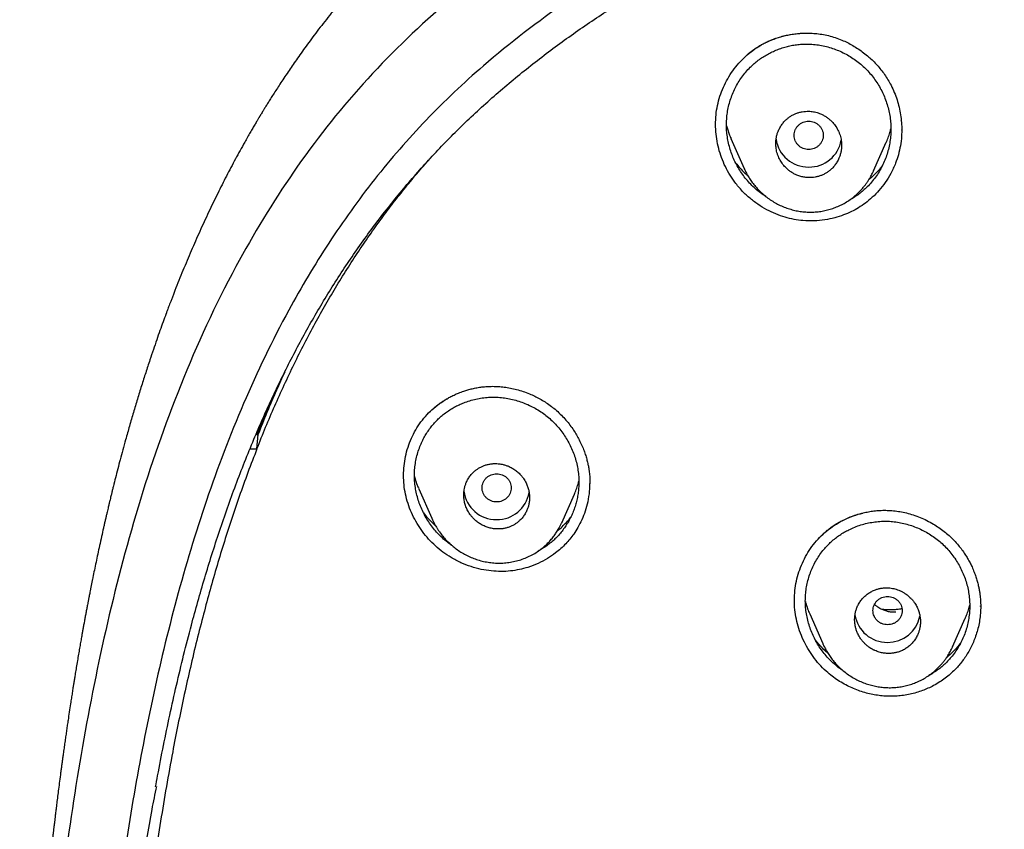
# Model space of a CAD drawing. Header units: millimetres. Extents: x 8 to 601, y 12 to 948.
# Tile 91 of 125: x 265 to 292, y 911 to 934. Entities that reach past the tile are written whole.
import ezdxf

# ---------------------------------------------------------------- set-up
doc = ezdxf.new("R2010")
doc.units = ezdxf.units.MM

msp = doc.modelspace()

# ---------------------------------------------------------------- linework, layer by layer
at = {"color": 7, "linetype": 'Continuous', "lineweight": 30}
for p, q in [((288.935, 930.784), (288.936, 930.791)), ((288.949, 930.541), (288.949, 930.548)), ((284.275, 930.304), (284.637, 929.485)), ((288.179, 929.42), (288.525, 930.205)), ((284.643, 929.475), (284.638, 929.486)), ((288.183, 929.435), (288.177, 929.42)), ((271.305, 922.207), (271.272, 922.199)), ((271.304, 921.819), (271.332, 922.208)), ((271.322, 922.182), (271.329, 922.199)), ((271.114, 921.819), (271.304, 921.819)), ((275.73, 920.726), (276.085, 919.92)), ((279.646, 919.794), (279.99, 920.574)), ((276.086, 919.919), (276.097, 919.893)), ((276.104, 919.881), (276.098, 919.894)), ((279.65, 919.805), (279.645, 919.794)), ((291.107, 917.502), (291.107, 917.521)), ((286.43, 917.297), (286.787, 916.489)), ((290.34, 916.397), (290.685, 917.179)), ((286.788, 916.486), (286.793, 916.474)), ((286.799, 916.464), (286.794, 916.474)), ((290.344, 916.41), (290.339, 916.398))]:
    msp.add_line(p, q, dxfattribs=at)
for centre, radius, start, end in [((286.389, 930.415), 0.889, 187.9772, 270.8221), ((286.415, 930.416), 0.89, 269.1705, 350.1098), ((277.849, 920.768), 0.889, 187.0547, 270.8328), ((277.875, 920.769), 0.89, 269.1687, 350.2612), ((288.547, 917.41), 0.89, 188.6658, 270.8141), ((288.571, 917.411), 0.892, 269.2443, 348.7951)]:
    msp.add_arc(centre, radius, start, end, dxfattribs=at)
for points, knots in [([(367.724, 842.606), (368.186, 843.834), (369.104, 846.279), (370.088, 850.049), (370.862, 853.83), (371.446, 857.622), (371.933, 861.808), (372.287, 866.387), (372.497, 871.352), (372.592, 876.9), (372.582, 883.029), (372.57, 889.759), (372.467, 896.508), (372.148, 903.286), (371.604, 908.942), (370.934, 913.465), (370.268, 916.863), (369.389, 920.247), (368.233, 923.591), (366.816, 926.668), (365.139, 929.432), (363.245, 931.847), (361.035, 933.992), (358.596, 935.846), (356.014, 937.444), (352.893, 939.047), (349.207, 940.568), (344.957, 941.937), (340.641, 943.02), (336.275, 943.847), (331.874, 944.416), (327.463, 944.74), (323.071, 944.867), (318.7, 944.878), (314.329, 944.865), (309.936, 944.738), (305.525, 944.416), (301.124, 943.848), (296.759, 943.02), (292.442, 941.939), (288.193, 940.568), (284.506, 939.048), (281.385, 937.445), (278.803, 935.848), (276.364, 933.992), (274.154, 931.848), (272.261, 929.432), (270.584, 926.668), (269.166, 923.592), (268.011, 920.247), (267.131, 916.863), (266.466, 913.465), (265.796, 908.942), (265.251, 903.286), (264.933, 896.508), (264.829, 889.759), (264.817, 883.029), (264.807, 876.449), (264.93, 869.996), (265.277, 863.671), (265.856, 858.212), (266.575, 853.627), (267.344, 849.914), (268.318, 846.213), (269.222, 843.812), (269.676, 842.606)], [0, 0, 0, 0, 0.01422, 0.028301, 0.042283, 0.056188, 0.070046, 0.088148, 0.106186, 0.124159, 0.148558, 0.172923, 0.197399, 0.221993, 0.24671, 0.259145, 0.27167, 0.284302, 0.297067, 0.309991, 0.320883, 0.3319, 0.342924, 0.353811, 0.364567, 0.375221, 0.391058, 0.40678, 0.422432, 0.438055, 0.453668, 0.469227, 0.484683, 0.500001, 0.515318, 0.530774, 0.546334, 0.561944, 0.577571, 0.59322, 0.608942, 0.624779, 0.635434, 0.646191, 0.657076, 0.668103, 0.679114, 0.690014, 0.702933, 0.7157, 0.728331, 0.740856, 0.753291, 0.778008, 0.802602, 0.827078, 0.851444, 0.875842, 0.898728, 0.921719, 0.944802, 0.958463, 0.9722, 0.986034, 1, 1, 1, 1]), ([(366.332, 842.728), (366.708, 843.715), (367.459, 845.689), (368.322, 848.729), (369.035, 851.799), (369.607, 854.894), (370.066, 858.003), (370.5, 861.715), (370.849, 866.034), (371.072, 870.955), (371.172, 876.1), (371.177, 881.465), (371.162, 887.054), (371.105, 892.646), (370.932, 898.243), (370.577, 903.84), (370.074, 908.492), (369.509, 912.198), (368.981, 914.964), (368.324, 917.709), (367.508, 920.417), (366.501, 923.069), (365.372, 925.421), (364.155, 927.464), (362.906, 929.211), (361.492, 930.837), (359.748, 932.485), (357.646, 934.094), (355.195, 935.625), (352.457, 937.048), (349.444, 938.344), (346.168, 939.5), (342.829, 940.466), (339.443, 941.262), (335.737, 941.953), (331.711, 942.482), (327.376, 942.809), (323.037, 942.941), (318.701, 942.955), (314.363, 942.94), (310.023, 942.807), (305.687, 942.482), (301.661, 941.953), (297.957, 941.263), (294.571, 940.467), (291.233, 939.499), (287.956, 938.343), (284.942, 937.048), (282.205, 935.625), (279.754, 934.094), (277.654, 932.484), (275.908, 930.838), (274.496, 929.211), (273.245, 927.464), (272.029, 925.42), (270.899, 923.069), (269.892, 920.417), (269.077, 917.709), (268.42, 914.965), (267.892, 912.198), (267.327, 908.493), (266.823, 903.84), (266.469, 898.244), (266.296, 892.647), (266.238, 887.054), (266.223, 881.465), (266.228, 876.175), (266.323, 871.179), (266.527, 866.482), (266.885, 861.789), (267.366, 857.69), (267.915, 854.186), (268.478, 851.272), (269.172, 848.382), (270.001, 845.519), (270.712, 843.659), (271.068, 842.728)], [0, 0, 0, 0, 0.011709, 0.0234, 0.035079, 0.046745, 0.058401, 0.070053, 0.08835, 0.106637, 0.124908, 0.145647, 0.166375, 0.187119, 0.207887, 0.228673, 0.249479, 0.259892, 0.270315, 0.28075, 0.291198, 0.301658, 0.31213, 0.319994, 0.327864, 0.335737, 0.343609, 0.354092, 0.364563, 0.37502, 0.38755, 0.400066, 0.41258, 0.425091, 0.437599, 0.45323, 0.468841, 0.484431, 0.499999, 0.515569, 0.531166, 0.546782, 0.562408, 0.574915, 0.587424, 0.599934, 0.612454, 0.624987, 0.635443, 0.645912, 0.656393, 0.664263, 0.672136, 0.680006, 0.687871, 0.698343, 0.708803, 0.71925, 0.729685, 0.740108, 0.750521, 0.771326, 0.792113, 0.81288, 0.833624, 0.854353, 0.875091, 0.892532, 0.909986, 0.927451, 0.944927, 0.955919, 0.966921, 0.977933, 0.988958, 1, 1, 1, 1]), ([(268.531, 912.564), (268.549, 912.666), (268.616, 913.045), (268.744, 913.699), (268.915, 914.526), (269.099, 915.35), (269.295, 916.171), (269.491, 916.933), (269.684, 917.637), (269.871, 918.282), (270.068, 918.924), (270.275, 919.563), (270.493, 920.198), (270.722, 920.829), (270.963, 921.456), (271.208, 922.057), (271.456, 922.633), (271.706, 923.183), (271.966, 923.729), (272.238, 924.27), (272.522, 924.807), (272.817, 925.339), (273.125, 925.862), (273.444, 926.378), (273.775, 926.885), (274.119, 927.384), (274.474, 927.874), (274.84, 928.352), (275.216, 928.819), (275.601, 929.273), (275.999, 929.718), (276.41, 930.156), (276.837, 930.586), (277.279, 931.009), (277.733, 931.42), (278.199, 931.82), (278.674, 932.209), (279.158, 932.587), (279.649, 932.953), (280.148, 933.308), (280.654, 933.653), (281.168, 933.988), (281.688, 934.313), (282.211, 934.627), (282.736, 934.93), (283.264, 935.223), (283.797, 935.507), (284.368, 935.801), (284.978, 936.102), (285.629, 936.411), (286.285, 936.708), (286.946, 936.996), (287.612, 937.273), (288.343, 937.565), (289.141, 937.869), (290.006, 938.182), (290.876, 938.48), (291.751, 938.764), (292.63, 939.035), (293.495, 939.287), (294.347, 939.524), (295.185, 939.745), (296.026, 939.955), (296.87, 940.155), (297.77, 940.357), (298.726, 940.557), (299.738, 940.754), (300.753, 940.937), (301.771, 941.106), (302.791, 941.26), (303.794, 941.398), (304.779, 941.52), (305.746, 941.627), (306.715, 941.722), (307.685, 941.805), (308.563, 941.871), (309.349, 941.921), (310.044, 941.96), (310.739, 941.994), (311.434, 942.023), (312.129, 942.048), (312.821, 942.069), (313.477, 942.086), (314.091, 942.099), (314.525, 942.106), (314.816, 942.11), (314.971, 942.113), (315.135, 942.115), (315.313, 942.117), (315.503, 942.119), (315.706, 942.121), (315.923, 942.124), (316.152, 942.126), (316.394, 942.127), (316.65, 942.129), (316.918, 942.131), (317.194, 942.132), (317.477, 942.133), (317.766, 942.134), (318.067, 942.134), (318.38, 942.135), (318.592, 942.135), (318.7, 942.135)], [0, 0, 0, 0, 0.004907, 0.01823, 0.031552, 0.044874, 0.058195, 0.071517, 0.082113, 0.092703, 0.103288, 0.113871, 0.124451, 0.135026, 0.145601, 0.156177, 0.165673, 0.175171, 0.184677, 0.194195, 0.203733, 0.213286, 0.222822, 0.232321, 0.241809, 0.251289, 0.260763, 0.270232, 0.279533, 0.288835, 0.298136, 0.30744, 0.316942, 0.326457, 0.33599, 0.345539, 0.355072, 0.364592, 0.374103, 0.383588, 0.39307, 0.402552, 0.412036, 0.421522, 0.430839, 0.440157, 0.449476, 0.458795, 0.469886, 0.480975, 0.492073, 0.503176, 0.514282, 0.52539, 0.539532, 0.553673, 0.567815, 0.581953, 0.596079, 0.610186, 0.623485, 0.636788, 0.650095, 0.663403, 0.676712, 0.692523, 0.708332, 0.724143, 0.739953, 0.755763, 0.771572, 0.78648, 0.801386, 0.816294, 0.831202, 0.846111, 0.856761, 0.867412, 0.878064, 0.888716, 0.899368, 0.91002, 0.920554, 0.929475, 0.938245, 0.940517, 0.942839, 0.945354, 0.948068, 0.950982, 0.954095, 0.957408, 0.96092, 0.964633, 0.968545, 0.972658, 0.97697, 0.98122, 0.985648, 0.990254, 0.995038, 1, 1, 1, 1]), ([(275.096, 935.705), (275.005, 935.614), (274.827, 935.433), (274.569, 935.163), (274.324, 934.898), (274.092, 934.638), (273.873, 934.387), (273.667, 934.144), (273.474, 933.91), (273.291, 933.682), (273.117, 933.461), (272.953, 933.246), (272.797, 933.039), (272.651, 932.84), (272.514, 932.65), (272.386, 932.468), (272.267, 932.297), (272.152, 932.128), (272.042, 931.963), (271.936, 931.803), (271.841, 931.656), (271.755, 931.522), (271.678, 931.401), (271.611, 931.294), (271.553, 931.2), (271.503, 931.119), (271.462, 931.053), (271.43, 931), (271.407, 930.96), (271.392, 930.936), (271.384, 930.923), (271.379, 930.915), (271.372, 930.903), (271.361, 930.885), (271.345, 930.859), (271.327, 930.827), (271.294, 930.773), (271.248, 930.694), (271.186, 930.588), (271.118, 930.471), (271.044, 930.342), (270.951, 930.178), (270.84, 929.979), (270.714, 929.748), (270.59, 929.514), (270.467, 929.279), (270.347, 929.043), (270.182, 928.714), (269.977, 928.289), (269.736, 927.766), (269.503, 927.235), (269.276, 926.696), (269.116, 926.296), (269.018, 926.044), (268.98, 925.944), (268.945, 925.854), (268.915, 925.774), (268.888, 925.704), (268.866, 925.645), (268.848, 925.595), (268.834, 925.558), (268.824, 925.531), (268.817, 925.513), (268.81, 925.494), (268.801, 925.47), (268.789, 925.438), (268.774, 925.396), (268.755, 925.345), (268.713, 925.229), (268.647, 925.046), (268.558, 924.794), (268.466, 924.528), (268.365, 924.228), (268.257, 923.897), (268.143, 923.539), (268.031, 923.176), (267.921, 922.809), (267.814, 922.439), (267.717, 922.097), (267.633, 921.79), (267.562, 921.524), (267.495, 921.27), (267.434, 921.028), (267.386, 920.84), (267.351, 920.701), (267.329, 920.61), (267.309, 920.529), (267.292, 920.458), (267.278, 920.401), (267.267, 920.355), (267.258, 920.316), (267.247, 920.271), (267.234, 920.217), (267.219, 920.152), (267.201, 920.075), (267.18, 919.987), (267.158, 919.892), (267.135, 919.794), (267.113, 919.694), (267.079, 919.547), (267.036, 919.351), (266.984, 919.114), (266.934, 918.883), (266.888, 918.663), (266.844, 918.45), (266.809, 918.281), (266.783, 918.152), (266.765, 918.061), (266.748, 917.975), (266.733, 917.898), (266.72, 917.834), (266.711, 917.79), (266.706, 917.759), (266.701, 917.736), (266.696, 917.709), (266.689, 917.673), (266.681, 917.63), (266.671, 917.578), (266.656, 917.504), (266.638, 917.407), (266.617, 917.293), (266.596, 917.18), (266.575, 917.069), (266.556, 916.963), (266.537, 916.86), (266.519, 916.76), (266.499, 916.646), (266.475, 916.512), (266.448, 916.356), (266.42, 916.191), (266.39, 916.016), (266.365, 915.868), (266.346, 915.751), (266.333, 915.672), (266.321, 915.601), (266.311, 915.54), (266.303, 915.491), (266.297, 915.453), (266.293, 915.426), (266.289, 915.404), (266.286, 915.384), (266.282, 915.359), (266.276, 915.322), (266.268, 915.273), (266.259, 915.212), (266.248, 915.142), (266.236, 915.067), (266.224, 914.991), (266.213, 914.917), (266.193, 914.791), (266.167, 914.616), (266.138, 914.422), (266.113, 914.256), (266.093, 914.116), (266.072, 913.97), (266.05, 913.819), (266.029, 913.664), (266.011, 913.536), (265.997, 913.44), (265.989, 913.38), (265.982, 913.327), (265.976, 913.281), (265.971, 913.243), (265.966, 913.211), (265.962, 913.183), (265.958, 913.152), (265.953, 913.114), (265.947, 913.065), (265.939, 913.009), (265.924, 912.894), (265.902, 912.726), (265.874, 912.512), (265.849, 912.312), (265.826, 912.127), (265.807, 911.972), (265.791, 911.844), (265.779, 911.743), (265.768, 911.654), (265.759, 911.577), (265.751, 911.512), (265.745, 911.46), (265.741, 911.423), (265.738, 911.4), (265.736, 911.383), (265.733, 911.36), (265.729, 911.326), (265.724, 911.28), (265.716, 911.209), (265.705, 911.119), (265.694, 911.015), (265.682, 910.917), (265.672, 910.824), (265.662, 910.736), (265.653, 910.649), (265.643, 910.562), (265.633, 910.474), (265.624, 910.388), (265.617, 910.32), (265.612, 910.271), (265.608, 910.24), (265.605, 910.21), (265.601, 910.175), (265.597, 910.129), (265.59, 910.071), (265.583, 910.002), (265.575, 909.921), (265.565, 909.828), (265.554, 909.723), (265.547, 909.648), (265.543, 909.609)], [0, 0, 0, 0, 0.013511, 0.026577, 0.039197, 0.051375, 0.063108, 0.074194, 0.084849, 0.095076, 0.104875, 0.114433, 0.123546, 0.132215, 0.140442, 0.148228, 0.155573, 0.162477, 0.169787, 0.176527, 0.182696, 0.188296, 0.193327, 0.197788, 0.201679, 0.205007, 0.207763, 0.209947, 0.211557, 0.212595, 0.212927, 0.213146, 0.213613, 0.214383, 0.215454, 0.216794, 0.218231, 0.22213, 0.226467, 0.231242, 0.236455, 0.242105, 0.251238, 0.260547, 0.269874, 0.279219, 0.288583, 0.297967, 0.318144, 0.338441, 0.358932, 0.379622, 0.40051, 0.40461, 0.408418, 0.411837, 0.414868, 0.417511, 0.419765, 0.42163, 0.423106, 0.423994, 0.424642, 0.425212, 0.426103, 0.427335, 0.428906, 0.430818, 0.433071, 0.442006, 0.451456, 0.46142, 0.471897, 0.484997, 0.498327, 0.511774, 0.525335, 0.539009, 0.552796, 0.563052, 0.57284, 0.582146, 0.59097, 0.599313, 0.602831, 0.606195, 0.609184, 0.611776, 0.613971, 0.615417, 0.616719, 0.618322, 0.620282, 0.622597, 0.625443, 0.628688, 0.632217, 0.63579, 0.639399, 0.643045, 0.651783, 0.660726, 0.668881, 0.676918, 0.684605, 0.691941, 0.695304, 0.698588, 0.701792, 0.704652, 0.706942, 0.70866, 0.709496, 0.710204, 0.711182, 0.712459, 0.714033, 0.715907, 0.718078, 0.722066, 0.726298, 0.730399, 0.734369, 0.738209, 0.741918, 0.745496, 0.748943, 0.754274, 0.759867, 0.765806, 0.772089, 0.778718, 0.781744, 0.784659, 0.78722, 0.789423, 0.791271, 0.792472, 0.793453, 0.794213, 0.794812, 0.795596, 0.796967, 0.798744, 0.800927, 0.803513, 0.806248, 0.808955, 0.811636, 0.814289, 0.822451, 0.830365, 0.835187, 0.840202, 0.845409, 0.850809, 0.856401, 0.862082, 0.864516, 0.866681, 0.868576, 0.870201, 0.871557, 0.872643, 0.873603, 0.874586, 0.875952, 0.877699, 0.879797, 0.881938, 0.890019, 0.897677, 0.90479, 0.91136, 0.917384, 0.921405, 0.925009, 0.928178, 0.930912, 0.933211, 0.935074, 0.936502, 0.937066, 0.93754, 0.938313, 0.939519, 0.941159, 0.943233, 0.947035, 0.950706, 0.954203, 0.957442, 0.960517, 0.963556, 0.966635, 0.969755, 0.972909, 0.975732, 0.976969, 0.978064, 0.979015, 0.980138, 0.981736, 0.98381, 0.986201, 0.989015, 0.992253, 0.995915, 1, 1, 1, 1]), ([(284.359, 929.141), (284.309, 929.214), (284.21, 929.361), (284.089, 929.599), (283.991, 929.846), (283.919, 930.101), (283.871, 930.362), (283.85, 930.625), (283.856, 930.888), (283.889, 931.149), (283.951, 931.404), (284.038, 931.651), (284.15, 931.888), (284.286, 932.113), (284.443, 932.322), (284.622, 932.513), (284.821, 932.685), (285.037, 932.834), (285.27, 932.958), (285.514, 933.057), (285.767, 933.13), (286.026, 933.176), (286.288, 933.197), (286.463, 933.189), (286.551, 933.185)], [0, 0, 0, 0, 0.045712, 0.091409, 0.137088, 0.182725, 0.228293, 0.273768, 0.319154, 0.364488, 0.40982, 0.455161, 0.500514, 0.545871, 0.591222, 0.636575, 0.681968, 0.727487, 0.773047, 0.818521, 0.863948, 0.909341, 0.954697, 1, 1, 1, 1]), ([(284.654, 932.537), (284.66, 932.543), (284.671, 932.554), (284.688, 932.572), (284.708, 932.592), (284.734, 932.615), (284.765, 932.641), (284.798, 932.668), (284.835, 932.696), (284.89, 932.737), (284.967, 932.79), (285.063, 932.849), (285.164, 932.905), (285.268, 932.957), (285.382, 933.007), (285.507, 933.054), (285.644, 933.097), (285.791, 933.134), (285.943, 933.163), (286.097, 933.183), (286.253, 933.193), (286.416, 933.194), (286.586, 933.184), (286.762, 933.162), (286.943, 933.125), (287.128, 933.072), (287.302, 933.007), (287.464, 932.933), (287.614, 932.853), (287.762, 932.761), (287.908, 932.656), (288.042, 932.546), (288.165, 932.432), (288.275, 932.316), (288.381, 932.192), (288.48, 932.058), (288.573, 931.916), (288.628, 931.815), (288.655, 931.765)], [0, 0, 0, 0, 0.007611, 0.014398, 0.020465, 0.02847, 0.036833, 0.045944, 0.055805, 0.066417, 0.08946, 0.115433, 0.138257, 0.162899, 0.189361, 0.217688, 0.247963, 0.280191, 0.314368, 0.345873, 0.378865, 0.413343, 0.449307, 0.486765, 0.525734, 0.566244, 0.608278, 0.643012, 0.678738, 0.715458, 0.753171, 0.791872, 0.824873, 0.858548, 0.892895, 0.927914, 0.963611, 1, 1, 1, 1]), ([(285.25, 928.707), (285.242, 928.712), (285.183, 928.746), (285.08, 928.821), (284.941, 928.933), (284.813, 929.056), (284.694, 929.189), (284.586, 929.33), (284.488, 929.48), (284.402, 929.636), (284.328, 929.798), (284.266, 929.965), (284.217, 930.136), (284.181, 930.31), (284.158, 930.486), (284.149, 930.662), (284.155, 930.839), (284.175, 931.015), (284.208, 931.188), (284.255, 931.359), (284.315, 931.525), (284.387, 931.686), (284.472, 931.841), (284.569, 931.989), (284.678, 932.129), (284.792, 932.252), (284.907, 932.359), (285.022, 932.452), (285.143, 932.536), (285.27, 932.612), (285.401, 932.68), (285.536, 932.738), (285.675, 932.788), (285.817, 932.829), (285.961, 932.86), (286.107, 932.881), (286.255, 932.893), (286.412, 932.894), (286.58, 932.883), (286.755, 932.857), (286.929, 932.816), (287.098, 932.763), (287.264, 932.697), (287.424, 932.618), (287.578, 932.528), (287.724, 932.426), (287.862, 932.314), (287.991, 932.191), (288.11, 932.059), (288.218, 931.917), (288.315, 931.768), (288.401, 931.612), (288.475, 931.45), (288.537, 931.283), (288.586, 931.112), (288.623, 930.937), (288.645, 930.761), (288.654, 930.582), (288.648, 930.404), (288.629, 930.228), (288.595, 930.053), (288.548, 929.882), (288.488, 929.715), (288.416, 929.554), (288.331, 929.399), (288.234, 929.252), (288.125, 929.112), (288.012, 928.99), (287.897, 928.883), (287.783, 928.791), (287.662, 928.707), (287.568, 928.648), (287.513, 928.62), (287.501, 928.614)], [0, 0, 0, 0, 0.00231, 0.017269, 0.032224, 0.047179, 0.062143, 0.077122, 0.092117, 0.107123, 0.122133, 0.13714, 0.152134, 0.16711, 0.182065, 0.197002, 0.211937, 0.226884, 0.241846, 0.256823, 0.27181, 0.286806, 0.301807, 0.316815, 0.331836, 0.346882, 0.359427, 0.371955, 0.384474, 0.396989, 0.4095, 0.422008, 0.434512, 0.447009, 0.4595, 0.471985, 0.484465, 0.496945, 0.51192, 0.526897, 0.541885, 0.556885, 0.571892, 0.586902, 0.601905, 0.616896, 0.631869, 0.646824, 0.661772, 0.676725, 0.69169, 0.706667, 0.721655, 0.736652, 0.751657, 0.76667, 0.781696, 0.796745, 0.811796, 0.826827, 0.841845, 0.856852, 0.871849, 0.886836, 0.901814, 0.916787, 0.931762, 0.946753, 0.959248, 0.971729, 0.984206, 0.996683, 1, 1, 1, 1]), ([(288.655, 931.765), (288.686, 931.7), (288.748, 931.572), (288.821, 931.371), (288.879, 931.165), (288.919, 930.957), (288.945, 930.746), (288.948, 930.605), (288.949, 930.535)], [0, 0, 0, 0, 0.167454, 0.334616, 0.501456, 0.667956, 0.834125, 1, 1, 1, 1]), ([(286.402, 929.238), (286.432, 929.238), (286.493, 929.238), (286.582, 929.25), (286.669, 929.27), (286.753, 929.299), (286.833, 929.336), (286.909, 929.38), (286.979, 929.432), (287.048, 929.494), (287.116, 929.57), (287.179, 929.663), (287.227, 929.757), (287.262, 929.85), (287.28, 929.921), (287.29, 929.976), (287.296, 930.013), (287.299, 930.052), (287.301, 930.09), (287.302, 930.136), (287.3, 930.191), (287.293, 930.256), (287.28, 930.326), (287.26, 930.4), (287.234, 930.473), (287.203, 930.541), (287.168, 930.603), (287.129, 930.663), (287.085, 930.719), (287.032, 930.779), (286.967, 930.84), (286.89, 930.897), (286.811, 930.945), (286.734, 930.982), (286.663, 931.009), (286.597, 931.028), (286.531, 931.041), (286.467, 931.05), (286.394, 931.055), (286.312, 931.053), (286.223, 931.042), (286.136, 931.022), (286.052, 930.993), (285.972, 930.956), (285.896, 930.912), (285.826, 930.86), (285.756, 930.797), (285.688, 930.721), (285.624, 930.628), (285.576, 930.534), (285.542, 930.441), (285.523, 930.37), (285.513, 930.316), (285.508, 930.278), (285.504, 930.24), (285.502, 930.202), (285.501, 930.155), (285.504, 930.1), (285.511, 930.034), (285.524, 929.964), (285.544, 929.891), (285.57, 929.819), (285.601, 929.751), (285.635, 929.689), (285.674, 929.629), (285.718, 929.573), (285.772, 929.512), (285.838, 929.451), (285.915, 929.393), (285.996, 929.345), (286.087, 929.302), (286.187, 929.268), (286.295, 929.245), (286.367, 929.24), (286.402, 929.238)], [0, 0, 0, 0, 0.01604, 0.031949, 0.047734, 0.0634, 0.078951, 0.094393, 0.109733, 0.124975, 0.144014, 0.163758, 0.184219, 0.200044, 0.216281, 0.222893, 0.229573, 0.236319, 0.243132, 0.250013, 0.260605, 0.272151, 0.284649, 0.298101, 0.312507, 0.324997, 0.337488, 0.349979, 0.362471, 0.374964, 0.392212, 0.408991, 0.425301, 0.441144, 0.453485, 0.46553, 0.477279, 0.488734, 0.499896, 0.515803, 0.53162, 0.547352, 0.563002, 0.578578, 0.594083, 0.609524, 0.624905, 0.644008, 0.663787, 0.684252, 0.70006, 0.716263, 0.722858, 0.729516, 0.736238, 0.743024, 0.749875, 0.76074, 0.772421, 0.784919, 0.798234, 0.812366, 0.824862, 0.837359, 0.849858, 0.86236, 0.874862, 0.892427, 0.909439, 0.925901, 0.941815, 0.962176, 0.981569, 1, 1, 1, 1]), ([(286.402, 930.782), (286.376, 930.78), (286.323, 930.777), (286.248, 930.754), (286.178, 930.718), (286.117, 930.67), (286.067, 930.611), (286.03, 930.544), (286.007, 930.471), (285.999, 930.395), (286.007, 930.319), (286.03, 930.247), (286.067, 930.179), (286.117, 930.12), (286.178, 930.072), (286.248, 930.036), (286.323, 930.014), (286.402, 930.006), (286.48, 930.014), (286.556, 930.036), (286.625, 930.072), (286.686, 930.12), (286.736, 930.179), (286.773, 930.247), (286.796, 930.319), (286.804, 930.395), (286.796, 930.471), (286.773, 930.544), (286.736, 930.611), (286.686, 930.67), (286.625, 930.718), (286.556, 930.754), (286.48, 930.777), (286.428, 930.78), (286.402, 930.782)], [0, 0, 0, 0, 0.031244, 0.0625, 0.093756, 0.125, 0.156244, 0.1875, 0.218756, 0.25, 0.281244, 0.3125, 0.343756, 0.375, 0.406244, 0.4375, 0.468756, 0.5, 0.531244, 0.5625, 0.593756, 0.625, 0.656244, 0.6875, 0.718756, 0.75, 0.781244, 0.8125, 0.843756, 0.875, 0.906244, 0.9375, 0.968756, 1, 1, 1, 1]), ([(284.152, 930.656), (284.157, 930.637), (284.172, 930.58), (284.204, 930.483), (284.24, 930.385), (284.267, 930.325), (284.276, 930.304)], [0, 0, 0, 0, 0.155874, 0.475275, 0.816206, 1, 1, 1, 1]), ([(288.947, 930.601), (288.947, 930.524), (288.948, 930.359), (288.916, 930.113), (288.86, 929.867), (288.775, 929.613), (288.656, 929.356), (288.502, 929.106), (288.332, 928.887), (288.15, 928.699), (287.962, 928.541), (287.77, 928.412), (287.57, 928.303), (287.352, 928.209), (287.109, 928.132), (286.84, 928.076), (286.549, 928.049), (286.266, 928.055), (285.998, 928.092), (285.75, 928.152), (285.5, 928.24), (285.251, 928.358), (285.007, 928.505), (284.773, 928.685), (284.551, 928.895), (284.424, 929.058), (284.359, 929.141)], [0, 0, 0, 0, 0.0359605, 0.0765377, 0.1157466, 0.1535903, 0.2018877, 0.247701, 0.2909968, 0.3317651, 0.3700265, 0.4058274, 0.4399122, 0.4768688, 0.5167082, 0.5594124, 0.6049367, 0.6532254, 0.6912503, 0.730818, 0.7718796, 0.8144537, 0.8585502, 0.9041675, 0.9513073, 1, 1, 1, 1]), ([(288.525, 930.206), (288.527, 930.211), (288.552, 930.262), (288.59, 930.366), (288.63, 930.483), (288.647, 930.554), (288.651, 930.574)], [0, 0, 0, 0, 0.04527, 0.440925, 0.844613, 1, 1, 1, 1]), ([(271.304, 921.819), (271.382, 922.015), (271.539, 922.407), (271.788, 922.989), (272.048, 923.566), (272.319, 924.136), (272.602, 924.7), (272.892, 925.246), (273.188, 925.775), (273.489, 926.287), (273.803, 926.792), (274.129, 927.291), (274.457, 927.767), (274.787, 928.222), (275.117, 928.656), (275.459, 929.083), (275.764, 929.448), (275.959, 929.668), (276.033, 929.75)], [0, 0, 0, 0, 0.06851, 0.13701, 0.20539, 0.273605, 0.341697, 0.409693, 0.473744, 0.537765, 0.601789, 0.665849, 0.729984, 0.788387, 0.846923, 0.905654, 0.964511, 1, 1, 1, 1]), ([(284.403, 929.64), (284.44, 929.594), (284.519, 929.495), (284.633, 929.376), (284.713, 929.307), (284.741, 929.283)], [0, 0, 0, 0, 0.36026, 0.771215, 1, 1, 1, 1]), ([(284.64, 929.477), (284.654, 929.446), (284.684, 929.382), (284.738, 929.285), (284.803, 929.182), (284.88, 929.074), (284.971, 928.964), (285.075, 928.854), (285.192, 928.749), (285.317, 928.653), (285.449, 928.568), (285.586, 928.494), (285.727, 928.431), (285.872, 928.38), (286.02, 928.34), (286.17, 928.311), (286.321, 928.295), (286.471, 928.292), (286.621, 928.3), (286.769, 928.319), (286.915, 928.351), (287.06, 928.393), (287.201, 928.448), (287.338, 928.513), (287.47, 928.59), (287.582, 928.668), (287.675, 928.744), (287.751, 928.813), (287.823, 928.886), (287.89, 928.963), (287.951, 929.04), (288.004, 929.114), (288.049, 929.183), (288.088, 929.246), (288.12, 929.303), (288.146, 929.353), (288.168, 929.397), (288.179, 929.423), (288.185, 929.434)], [0, 0, 0, 0, 0.022523, 0.047292, 0.074364, 0.103801, 0.135571, 0.169574, 0.204867, 0.239885, 0.274649, 0.309194, 0.343552, 0.377753, 0.41183, 0.445817, 0.479604, 0.513083, 0.546311, 0.579608, 0.613072, 0.646709, 0.680523, 0.714518, 0.748707, 0.783109, 0.806147, 0.829203, 0.852289, 0.875416, 0.897728, 0.918054, 0.936411, 0.952828, 0.967338, 0.979988, 0.990842, 1, 1, 1, 1]), ([(288.053, 929.191), (288.076, 929.209), (288.141, 929.261), (288.242, 929.359), (288.341, 929.464), (288.396, 929.534), (288.416, 929.561)], [0, 0, 0, 0, 0.165438, 0.486039, 0.806098, 1, 1, 1, 1]), ([(272.062, 923.915), (271.986, 923.749), (271.819, 923.384), (271.574, 922.812), (271.41, 922.404), (271.329, 922.199)], [0, 0, 0, 0, 0.2922793, 0.6460951, 1, 1, 1, 1]), ([(276.038, 922.835), (276.046, 922.842), (276.064, 922.859), (276.095, 922.889), (276.135, 922.925), (276.185, 922.966), (276.244, 923.013), (276.313, 923.065), (276.393, 923.12), (276.483, 923.176), (276.585, 923.234), (276.699, 923.291), (276.825, 923.346), (276.951, 923.393), (277.076, 923.432), (277.197, 923.464), (277.326, 923.49), (277.462, 923.511), (277.605, 923.524), (277.754, 923.528), (277.911, 923.523), (278.073, 923.507), (278.24, 923.48), (278.412, 923.441), (278.587, 923.389), (278.752, 923.327), (278.905, 923.258), (279.047, 923.184), (279.188, 923.1), (279.327, 923.005), (279.416, 922.934), (279.46, 922.898)], [0, 0, 0, 0, 0.0090783, 0.0209634, 0.0356634, 0.0533343, 0.0738733, 0.0972835, 0.1235677, 0.1527281, 0.1841684, 0.218383, 0.2553683, 0.295118, 0.3270687, 0.3605971, 0.3957001, 0.4323768, 0.470636, 0.5105082, 0.5520188, 0.5951868, 0.6400241, 0.6865338, 0.7347098, 0.7845382, 0.8255803, 0.8676557, 0.910754, 0.9548686, 1, 1, 1, 1]), ([(276.615, 918.839), (276.54, 918.887), (276.391, 918.983), (276.186, 919.155), (275.998, 919.344), (275.83, 919.551), (275.682, 919.773), (275.556, 920.008), (275.455, 920.253), (275.379, 920.506), (275.331, 920.765), (275.311, 921.027), (275.318, 921.288), (275.353, 921.547), (275.413, 921.801), (275.5, 922.046), (275.612, 922.281), (275.748, 922.503), (275.909, 922.708), (276.093, 922.892), (276.292, 923.056), (276.437, 923.146), (276.509, 923.19)], [0, 0, 0, 0, 0.05015, 0.100332, 0.150557, 0.2008, 0.25102, 0.301171, 0.351227, 0.401191, 0.451071, 0.500914, 0.550775, 0.600678, 0.65063, 0.700636, 0.750718, 0.80093, 0.851117, 0.901165, 0.951164, 1, 1, 1, 1]), ([(276.635, 919.176), (276.606, 919.195), (276.528, 919.248), (276.41, 919.346), (276.28, 919.468), (276.161, 919.6), (276.052, 919.741), (275.953, 919.89), (275.867, 920.046), (275.792, 920.207), (275.729, 920.373), (275.679, 920.543), (275.642, 920.716), (275.619, 920.891), (275.61, 921.066), (275.616, 921.241), (275.635, 921.415), (275.669, 921.586), (275.717, 921.754), (275.774, 921.909), (275.838, 922.05), (275.907, 922.178), (275.984, 922.301), (276.069, 922.418), (276.163, 922.53), (276.264, 922.634), (276.373, 922.731), (276.488, 922.82), (276.609, 922.901), (276.735, 922.973), (276.866, 923.037), (277.01, 923.096), (277.167, 923.148), (277.337, 923.189), (277.511, 923.217), (277.686, 923.231), (277.862, 923.232), (278.038, 923.217), (278.212, 923.189), (278.385, 923.148), (278.554, 923.094), (278.719, 923.027), (278.878, 922.948), (279.032, 922.858), (279.178, 922.756), (279.316, 922.644), (279.445, 922.522), (279.565, 922.39), (279.673, 922.25), (279.771, 922.101), (279.858, 921.946), (279.933, 921.784), (279.996, 921.618), (280.046, 921.448), (280.083, 921.274), (280.106, 921.099), (280.114, 920.932), (280.11, 920.775), (280.096, 920.629), (280.073, 920.484), (280.04, 920.341), (279.997, 920.202), (279.946, 920.065), (279.886, 919.932), (279.817, 919.804), (279.739, 919.681), (279.654, 919.564), (279.561, 919.453), (279.46, 919.349), (279.351, 919.252), (279.237, 919.164), (279.121, 919.085), (279.04, 919.041), (279.002, 919.02)], [0, 0, 0, 0, 0.0089465, 0.0240972, 0.0392551, 0.0544255, 0.0696094, 0.0848064, 0.1000116, 0.1152174, 0.1304155, 0.145598, 0.1607602, 0.1759013, 0.1910272, 0.206152, 0.2212886, 0.2364421, 0.2516126, 0.2667979, 0.2794621, 0.2921328, 0.3048094, 0.3174935, 0.3301893, 0.3429042, 0.3556187, 0.368314, 0.3809985, 0.3936773, 0.4063531, 0.4190262, 0.4342283, 0.4494231, 0.4646087, 0.4797852, 0.4949569, 0.5101291, 0.5253085, 0.5404997, 0.5557017, 0.5709093, 0.5861153, 0.6013115, 0.6164912, 0.6316504, 0.6467893, 0.6619253, 0.6770755, 0.6922415, 0.7074213, 0.7226108, 0.7378057, 0.7530029, 0.7682021, 0.7834078, 0.7986305, 0.8113213, 0.8240024, 0.8366787, 0.8493529, 0.8620253, 0.8746953, 0.8873616, 0.9000232, 0.91268, 0.9253336, 0.9379881, 0.9506505, 0.9633091, 0.9759533, 0.9885927, 1, 1, 1, 1]), ([(271.671, 923.103), (271.666, 923.091), (271.581, 922.897), (271.458, 922.598), (271.345, 922.31), (271.305, 922.207)], [0, 0, 0, 0, 0.039729, 0.657106, 1, 1, 1, 1]), ([(279.46, 922.898), (279.509, 922.855), (279.603, 922.772), (279.73, 922.638), (279.843, 922.502), (279.943, 922.366), (280.029, 922.231), (280.109, 922.091), (280.179, 921.948), (280.24, 921.802), (280.289, 921.666), (280.327, 921.539), (280.356, 921.422), (280.377, 921.317), (280.392, 921.224), (280.402, 921.142), (280.408, 921.072), (280.412, 921.016), (280.413, 920.973), (280.414, 920.942), (280.415, 920.919), (280.414, 920.901), (280.413, 920.886), (280.411, 920.872), (280.411, 920.865), (280.411, 920.86)], [0, 0, 0, 0, 0.081791, 0.160262, 0.235332, 0.306917, 0.374942, 0.439348, 0.51179, 0.578908, 0.640681, 0.697112, 0.748214, 0.794013, 0.834538, 0.869856, 0.899974, 0.924886, 0.941664, 0.954818, 0.96459, 0.971727, 0.979806, 0.989179, 1, 1, 1, 1]), ([(271.304, 921.819), (271.22, 921.602), (271.052, 921.169), (270.818, 920.515), (270.595, 919.858), (270.384, 919.2), (270.185, 918.539), (269.996, 917.876), (269.812, 917.189), (269.632, 916.478), (269.458, 915.743), (269.294, 915.006), (269.14, 914.267), (268.982, 913.458), (268.823, 912.579), (268.665, 911.629), (268.52, 910.676), (268.386, 909.722), (268.263, 908.765), (268.149, 907.807), (268.079, 907.167), (268.045, 906.847)], [0, 0, 0, 0, 0.045283, 0.090413, 0.135426, 0.18035, 0.225201, 0.269996, 0.314746, 0.363934, 0.413094, 0.462237, 0.511372, 0.560506, 0.623189, 0.685895, 0.748633, 0.811409, 0.874228, 0.937092, 1, 1, 1, 1]), ([(277.862, 919.623), (277.894, 919.623), (277.957, 919.622), (278.05, 919.633), (278.138, 919.653), (278.222, 919.681), (278.301, 919.717), (278.374, 919.759), (278.44, 919.806), (278.509, 919.866), (278.578, 919.942), (278.643, 920.036), (278.691, 920.13), (278.725, 920.222), (278.744, 920.298), (278.756, 920.367), (278.761, 920.427), (278.763, 920.483), (278.761, 920.535), (278.757, 920.583), (278.75, 920.632), (278.74, 920.682), (278.727, 920.732), (278.711, 920.782), (278.691, 920.835), (278.666, 920.89), (278.634, 920.948), (278.596, 921.008), (278.55, 921.069), (278.488, 921.137), (278.409, 921.209), (278.311, 921.277), (278.215, 921.328), (278.124, 921.364), (278.039, 921.389), (277.951, 921.405), (277.861, 921.413), (277.769, 921.412), (277.676, 921.402), (277.588, 921.382), (277.504, 921.354), (277.425, 921.318), (277.352, 921.276), (277.285, 921.229), (277.215, 921.168), (277.146, 921.092), (277.081, 920.998), (277.033, 920.903), (276.999, 920.812), (276.98, 920.736), (276.969, 920.667), (276.963, 920.608), (276.962, 920.549), (276.964, 920.492), (276.97, 920.435), (276.979, 920.378), (276.993, 920.319), (277.011, 920.261), (277.033, 920.203), (277.059, 920.145), (277.092, 920.086), (277.13, 920.026), (277.176, 919.966), (277.237, 919.898), (277.316, 919.827), (277.413, 919.758), (277.518, 919.703), (277.629, 919.661), (277.745, 919.632), (277.823, 919.626), (277.862, 919.623)], [0, 0, 0, 0, 0.016959, 0.033529, 0.049712, 0.065511, 0.080931, 0.095974, 0.110646, 0.12495, 0.145186, 0.165644, 0.186336, 0.202023, 0.217854, 0.228493, 0.2392, 0.249977, 0.258302, 0.266828, 0.275556, 0.284487, 0.29362, 0.302957, 0.312497, 0.323193, 0.334788, 0.347283, 0.360677, 0.374971, 0.395784, 0.416601, 0.43742, 0.452934, 0.468517, 0.484171, 0.499897, 0.516764, 0.533269, 0.549415, 0.565206, 0.580644, 0.595734, 0.610478, 0.624881, 0.64529, 0.665849, 0.686569, 0.702227, 0.717988, 0.728557, 0.739176, 0.749844, 0.759716, 0.769805, 0.780112, 0.790638, 0.801383, 0.812349, 0.823365, 0.835125, 0.847628, 0.860874, 0.874864, 0.895684, 0.916512, 0.937348, 0.958208, 0.979091, 1, 1, 1, 1]), ([(275.613, 921.058), (275.618, 921.037), (275.639, 920.957), (275.678, 920.846), (275.717, 920.759), (275.731, 920.727)], [0, 0, 0, 0, 0.188071, 0.700851, 1, 1, 1, 1]), ([(277.862, 921.135), (277.836, 921.133), (277.784, 921.13), (277.708, 921.107), (277.639, 921.072), (277.578, 921.024), (277.528, 920.964), (277.491, 920.897), (277.468, 920.824), (277.46, 920.749), (277.468, 920.673), (277.491, 920.6), (277.528, 920.533), (277.578, 920.474), (277.639, 920.425), (277.708, 920.39), (277.784, 920.367), (277.862, 920.36), (277.941, 920.367), (278.016, 920.39), (278.086, 920.425), (278.147, 920.474), (278.197, 920.533), (278.234, 920.6), (278.257, 920.673), (278.265, 920.749), (278.257, 920.824), (278.234, 920.897), (278.197, 920.964), (278.147, 921.024), (278.086, 921.072), (278.016, 921.107), (277.941, 921.13), (277.888, 921.133), (277.862, 921.135)], [0, 0, 0, 0, 0.031244, 0.0625, 0.093756, 0.125, 0.156244, 0.1875, 0.218756, 0.25, 0.281244, 0.3125, 0.343756, 0.375, 0.406244, 0.4375, 0.468756, 0.5, 0.531244, 0.5625, 0.593756, 0.625, 0.656244, 0.6875, 0.718756, 0.75, 0.781244, 0.8125, 0.843756, 0.875, 0.906244, 0.9375, 0.968756, 1, 1, 1, 1]), ([(280.408, 920.902), (280.407, 920.819), (280.404, 920.64), (280.359, 920.374), (280.289, 920.114), (280.198, 919.879), (280.092, 919.67), (279.952, 919.447), (279.755, 919.204), (279.509, 918.983), (279.251, 918.808), (278.997, 918.674), (278.738, 918.575), (278.483, 918.508), (278.238, 918.469), (277.98, 918.456), (277.712, 918.47), (277.437, 918.513), (277.159, 918.588), (276.881, 918.693), (276.704, 918.79), (276.615, 918.839)], [0, 0, 0, 0, 0.047005, 0.101489, 0.152692, 0.200579, 0.245136, 0.286372, 0.351734, 0.423742, 0.475553, 0.530414, 0.588326, 0.633781, 0.680963, 0.729879, 0.780559, 0.832986, 0.887099, 0.942803, 1, 1, 1, 1]), ([(279.989, 920.574), (279.993, 920.582), (280.018, 920.635), (280.056, 920.738), (280.093, 920.849), (280.108, 920.914), (280.112, 920.929)], [0, 0, 0, 0, 0.066426, 0.469923, 0.876834, 1, 1, 1, 1]), ([(275.862, 920.062), (275.899, 920.016), (275.978, 919.918), (276.09, 919.801), (276.167, 919.733), (276.193, 919.71)], [0, 0, 0, 0, 0.364659, 0.782372, 1, 1, 1, 1]), ([(279.524, 919.574), (279.537, 919.584), (279.593, 919.627), (279.685, 919.713), (279.794, 919.825), (279.858, 919.903), (279.887, 919.94)], [0, 0, 0, 0, 0.093869, 0.412197, 0.729878, 1, 1, 1, 1]), ([(286.927, 915.691), (286.861, 915.75), (286.731, 915.87), (286.56, 916.075), (286.408, 916.294), (286.279, 916.528), (286.173, 916.772), (286.091, 917.025), (286.036, 917.283), (286.008, 917.544), (286.009, 917.806), (286.038, 918.067), (286.094, 918.322), (286.175, 918.571), (286.282, 918.81), (286.413, 919.037), (286.568, 919.248), (286.744, 919.441), (286.942, 919.613), (287.158, 919.762), (287.388, 919.887), (287.629, 919.99), (287.796, 920.036), (287.879, 920.059)], [0, 0, 0, 0, 0.047578, 0.095305, 0.143157, 0.191071, 0.238964, 0.286751, 0.334367, 0.381781, 0.429134, 0.476588, 0.524145, 0.571776, 0.619443, 0.667111, 0.714772, 0.762455, 0.810147, 0.857828, 0.905528, 0.95323, 1, 1, 1, 1]), ([(286.67, 919.358), (286.675, 919.363), (286.684, 919.373), (286.706, 919.397), (286.736, 919.428), (286.778, 919.47), (286.831, 919.519), (286.895, 919.574), (286.976, 919.638), (287.074, 919.708), (287.19, 919.781), (287.32, 919.853), (287.464, 919.922), (287.622, 919.985), (287.779, 920.035), (287.931, 920.074), (288.076, 920.102), (288.229, 920.123), (288.388, 920.134), (288.554, 920.135), (288.726, 920.124), (288.902, 920.1), (289.083, 920.062), (289.267, 920.009), (289.452, 919.941), (289.638, 919.857), (289.81, 919.763), (289.967, 919.662), (290.109, 919.558), (290.247, 919.442), (290.379, 919.315), (290.46, 919.222), (290.5, 919.175)], [0, 0, 0, 0, 0.00547, 0.012759, 0.024052, 0.038207, 0.055262, 0.075245, 0.098174, 0.127121, 0.159199, 0.193703, 0.230627, 0.269962, 0.311691, 0.344547, 0.378724, 0.414208, 0.450989, 0.48906, 0.528437, 0.569238, 0.611508, 0.65525, 0.700451, 0.74708, 0.795094, 0.83447, 0.874671, 0.91567, 0.957448, 1, 1, 1, 1]), ([(276.103, 919.881), (276.106, 919.873), (276.115, 919.855), (276.131, 919.822), (276.153, 919.781), (276.182, 919.73), (276.216, 919.672), (276.256, 919.607), (276.312, 919.524), (276.386, 919.426), (276.481, 919.318), (276.585, 919.215), (276.698, 919.119), (276.82, 919.03), (276.951, 918.949), (277.09, 918.877), (277.236, 918.815), (277.388, 918.764), (277.546, 918.726), (277.707, 918.7), (277.871, 918.687), (278.036, 918.689), (278.2, 918.706), (278.364, 918.736), (278.524, 918.781), (278.681, 918.839), (278.833, 918.912), (278.974, 918.996), (279.103, 919.09), (279.216, 919.188), (279.313, 919.288), (279.397, 919.388), (279.458, 919.471), (279.501, 919.536), (279.529, 919.582), (279.555, 919.627), (279.579, 919.67), (279.601, 919.71), (279.621, 919.746), (279.639, 919.779), (279.647, 919.797), (279.651, 919.807)], [0, 0, 0, 0, 0.006783, 0.01461, 0.025582, 0.038435, 0.053288, 0.070232, 0.088616, 0.11986, 0.151631, 0.183861, 0.216596, 0.249883, 0.283765, 0.318283, 0.35346, 0.389034, 0.424958, 0.461258, 0.497742, 0.534388, 0.571229, 0.608285, 0.645571, 0.683099, 0.720886, 0.75847, 0.794222, 0.827851, 0.859332, 0.888701, 0.915976, 0.928834, 0.94117, 0.952986, 0.963973, 0.973887, 0.982992, 0.991594, 1, 1, 1, 1]), ([(287.356, 915.736), (287.328, 915.754), (287.25, 915.805), (287.131, 915.901), (286.999, 916.02), (286.878, 916.15), (286.767, 916.289), (286.667, 916.436), (286.578, 916.59), (286.501, 916.75), (286.437, 916.916), (286.384, 917.085), (286.345, 917.257), (286.32, 917.432), (286.308, 917.607), (286.311, 917.782), (286.328, 917.957), (286.358, 918.13), (286.403, 918.299), (286.46, 918.465), (286.531, 918.625), (286.614, 918.779), (286.709, 918.927), (286.809, 919.058), (286.914, 919.174), (287.019, 919.276), (287.131, 919.37), (287.249, 919.456), (287.373, 919.534), (287.511, 919.608), (287.662, 919.676), (287.828, 919.735), (287.998, 919.781), (288.171, 919.814), (288.288, 919.825), (288.346, 919.83)], [0, 0, 0, 0, 0.018144, 0.049738, 0.081336, 0.112955, 0.144603, 0.176282, 0.207985, 0.239697, 0.271402, 0.303082, 0.334723, 0.366321, 0.39788, 0.429426, 0.460992, 0.49259, 0.524221, 0.55588, 0.587563, 0.619263, 0.650982, 0.68273, 0.709226, 0.735757, 0.762252, 0.788716, 0.815163, 0.8416, 0.873312, 0.905011, 0.936694, 0.968356, 1, 1, 1, 1]), ([(288.346, 919.83), (288.405, 919.833), (288.522, 919.838), (288.699, 919.828), (288.874, 919.804), (289.048, 919.766), (289.218, 919.716), (289.384, 919.652), (289.545, 919.577), (289.7, 919.489), (289.848, 919.391), (289.988, 919.281), (290.12, 919.162), (290.241, 919.032), (290.352, 918.893), (290.452, 918.747), (290.54, 918.593), (290.617, 918.433), (290.682, 918.268), (290.735, 918.098), (290.774, 917.925), (290.799, 917.75), (290.811, 917.573), (290.808, 917.396), (290.791, 917.221), (290.76, 917.047), (290.716, 916.877), (290.658, 916.711), (290.587, 916.551), (290.504, 916.396), (290.41, 916.249), (290.309, 916.118), (290.205, 916.002), (290.1, 915.901), (289.989, 915.807), (289.871, 915.722), (289.77, 915.656), (289.707, 915.623), (289.686, 915.612)], [0, 0, 0, 0, 0.0289, 0.057802, 0.086712, 0.115644, 0.144598, 0.173567, 0.202538, 0.231497, 0.260429, 0.289325, 0.318185, 0.347026, 0.375882, 0.404763, 0.433671, 0.462599, 0.491544, 0.520501, 0.549469, 0.578455, 0.607478, 0.636523, 0.665533, 0.694521, 0.723495, 0.752455, 0.781401, 0.81033, 0.839246, 0.868157, 0.892261, 0.91638, 0.940475, 0.964556, 0.988637, 1, 1, 1, 1]), ([(290.5, 919.175), (290.532, 919.135), (290.595, 919.056), (290.678, 918.935), (290.752, 918.816), (290.816, 918.699), (290.876, 918.576), (290.93, 918.449), (290.977, 918.319), (291.015, 918.196), (291.044, 918.082), (291.066, 917.976), (291.082, 917.879), (291.094, 917.792), (291.101, 917.715), (291.106, 917.647), (291.108, 917.59), (291.109, 917.542), (291.109, 917.514), (291.11, 917.501)], [0, 0, 0, 0, 0.0839314, 0.1641905, 0.2408078, 0.3138058, 0.383202, 0.4649011, 0.5410234, 0.6115937, 0.6766354, 0.7361697, 0.7902153, 0.838788, 0.8819008, 0.9195649, 0.9517915, 0.978595, 1, 1, 1, 1]), ([(288.56, 916.217), (288.591, 916.217), (288.652, 916.217), (288.743, 916.228), (288.831, 916.248), (288.924, 916.28), (289.02, 916.325), (289.115, 916.387), (289.2, 916.46), (289.275, 916.542), (289.339, 916.636), (289.387, 916.73), (289.421, 916.822), (289.44, 916.894), (289.45, 916.954), (289.456, 917), (289.459, 917.046), (289.46, 917.107), (289.456, 917.185), (289.444, 917.256), (289.433, 917.305), (289.426, 917.331), (289.418, 917.358), (289.409, 917.384), (289.4, 917.41), (289.386, 917.444), (289.367, 917.486), (289.339, 917.54), (289.302, 917.6), (289.254, 917.666), (289.203, 917.724), (289.154, 917.77), (289.114, 917.805), (289.075, 917.835), (289.037, 917.861), (289.001, 917.884), (288.966, 917.903), (288.934, 917.919), (288.89, 917.94), (288.834, 917.962), (288.763, 917.984), (288.694, 917.999), (288.626, 918.009), (288.551, 918.014), (288.468, 918.012), (288.377, 918.001), (288.289, 917.981), (288.196, 917.95), (288.1, 917.904), (288.005, 917.842), (287.92, 917.77), (287.844, 917.686), (287.78, 917.593), (287.732, 917.498), (287.698, 917.406), (287.679, 917.334), (287.669, 917.275), (287.663, 917.23), (287.66, 917.184), (287.659, 917.14), (287.66, 917.097), (287.664, 917.055), (287.669, 917.013), (287.676, 916.97), (287.686, 916.926), (287.698, 916.882), (287.712, 916.837), (287.73, 916.791), (287.753, 916.741), (287.782, 916.685), (287.82, 916.625), (287.867, 916.561), (287.924, 916.498), (287.985, 916.44), (288.046, 916.393), (288.093, 916.361), (288.126, 916.342), (288.146, 916.331), (288.165, 916.32), (288.183, 916.311), (288.199, 916.303), (288.249, 916.281), (288.331, 916.251), (288.447, 916.224), (288.523, 916.219), (288.56, 916.217)], [0, 0, 0, 0, 0.01648, 0.032707, 0.048684, 0.064416, 0.085009, 0.105181, 0.124941, 0.1447, 0.164876, 0.185479, 0.201222, 0.217214, 0.225307, 0.233464, 0.241685, 0.24997, 0.266086, 0.283275, 0.287957, 0.292712, 0.297542, 0.302445, 0.307422, 0.312473, 0.321298, 0.331957, 0.34445, 0.358777, 0.374938, 0.38483, 0.394127, 0.402829, 0.410936, 0.418448, 0.425366, 0.431688, 0.437415, 0.450908, 0.463902, 0.476398, 0.488397, 0.499899, 0.516312, 0.532493, 0.548445, 0.564172, 0.584789, 0.605021, 0.624875, 0.644754, 0.664998, 0.685617, 0.701338, 0.717277, 0.725333, 0.733445, 0.741614, 0.749839, 0.757016, 0.764373, 0.771913, 0.779634, 0.787538, 0.795623, 0.803891, 0.812341, 0.821906, 0.83294, 0.845441, 0.859409, 0.874844, 0.890041, 0.903618, 0.915575, 0.91983, 0.923834, 0.927589, 0.931093, 0.934346, 0.93735, 0.95974, 0.980622, 1, 1, 1, 1]), ([(288.56, 917.776), (288.533, 917.774), (288.481, 917.771), (288.406, 917.748), (288.336, 917.712), (288.275, 917.664), (288.225, 917.605), (288.188, 917.538), (288.165, 917.465), (288.157, 917.389), (288.165, 917.313), (288.188, 917.241), (288.225, 917.173), (288.275, 917.114), (288.336, 917.066), (288.406, 917.03), (288.481, 917.008), (288.56, 917), (288.638, 917.008), (288.713, 917.03), (288.783, 917.066), (288.844, 917.114), (288.894, 917.173), (288.931, 917.241), (288.954, 917.313), (288.962, 917.389), (288.954, 917.465), (288.931, 917.538), (288.894, 917.605), (288.844, 917.664), (288.783, 917.712), (288.713, 917.748), (288.638, 917.771), (288.586, 917.774), (288.56, 917.776)], [0, 0, 0, 0, 0.031244, 0.0625, 0.093756, 0.125, 0.156244, 0.1875, 0.218756, 0.25, 0.281244, 0.3125, 0.343756, 0.375, 0.406244, 0.4375, 0.468756, 0.5, 0.531244, 0.5625, 0.593756, 0.625, 0.656244, 0.6875, 0.718756, 0.75, 0.781244, 0.8125, 0.843756, 0.875, 0.906244, 0.9375, 0.968756, 1, 1, 1, 1]), ([(286.311, 917.636), (286.313, 917.627), (286.329, 917.561), (286.368, 917.448), (286.41, 917.345), (286.43, 917.297)], [0, 0, 0, 0, 0.070724, 0.568344, 1, 1, 1, 1]), ([(291.109, 917.555), (291.109, 917.491), (291.108, 917.363), (291.089, 917.174), (291.057, 916.991), (291.013, 916.816), (290.958, 916.649), (290.894, 916.491), (290.822, 916.342), (290.742, 916.203), (290.657, 916.073), (290.566, 915.953), (290.472, 915.842), (290.366, 915.733), (290.244, 915.622), (290.103, 915.512), (289.947, 915.407), (289.788, 915.319), (289.628, 915.244), (289.471, 915.183), (289.305, 915.131), (289.129, 915.09), (288.956, 915.062), (288.786, 915.047), (288.621, 915.043), (288.453, 915.05), (288.282, 915.069), (288.109, 915.1), (287.934, 915.144), (287.76, 915.2), (287.587, 915.27), (287.415, 915.354), (287.247, 915.452), (287.082, 915.563), (286.979, 915.648), (286.927, 915.691)], [0, 0, 0, 0, 0.033055, 0.066126, 0.098276, 0.129525, 0.15989, 0.189382, 0.21801, 0.245783, 0.272714, 0.298812, 0.324091, 0.348563, 0.378357, 0.409515, 0.442064, 0.476035, 0.504259, 0.533432, 0.563575, 0.594713, 0.626877, 0.654494, 0.682876, 0.711883, 0.741451, 0.771603, 0.802355, 0.83372, 0.865708, 0.898324, 0.931573, 0.965462, 1, 1, 1, 1]), ([(288.791, 917.346), (288.766, 917.345), (288.706, 917.342), (288.611, 917.353), (288.51, 917.377), (288.423, 917.411), (288.349, 917.448), (288.289, 917.487), (288.239, 917.524), (288.212, 917.55), (288.203, 917.559)], [0, 0, 0, 0, 0.121179, 0.281524, 0.443148, 0.605982, 0.715237, 0.826122, 0.939365, 1, 1, 1, 1]), ([(290.685, 917.18), (290.688, 917.186), (290.713, 917.238), (290.75, 917.341), (290.788, 917.454), (290.804, 917.521), (290.808, 917.539)], [0, 0, 0, 0, 0.055606, 0.456304, 0.862177, 1, 1, 1, 1]), ([(288.954, 917.439), (288.94, 917.436), (288.907, 917.43), (288.854, 917.423), (288.796, 917.416), (288.737, 917.412), (288.677, 917.409), (288.617, 917.408), (288.533, 917.41), (288.461, 917.414), (288.409, 917.422), (288.401, 917.423)], [0, 0, 0, 0, 0.077266, 0.182243, 0.288013, 0.394575, 0.501933, 0.610088, 0.719041, 0.95465, 1, 1, 1, 1]), ([(286.925, 916.228), (286.897, 916.252), (286.784, 916.346), (286.663, 916.479), (286.583, 916.596), (286.566, 916.621)], [0, 0, 0, 0, 0.208048, 0.826747, 1, 1, 1, 1]), ([(286.83, 916.312), (286.811, 916.331), (286.771, 916.369), (286.717, 916.429), (286.666, 916.487), (286.621, 916.542), (286.592, 916.578), (286.578, 916.597), (286.577, 916.598)], [0, 0, 0, 0, 0.216438, 0.426713, 0.633784, 0.819859, 0.984384, 1, 1, 1, 1]), ([(286.798, 916.464), (286.813, 916.432), (286.844, 916.365), (286.901, 916.265), (286.968, 916.159), (287.047, 916.05), (287.14, 915.939), (287.246, 915.83), (287.363, 915.727), (287.489, 915.632), (287.621, 915.549), (287.757, 915.476), (287.899, 915.414), (288.043, 915.364), (288.191, 915.325), (288.34, 915.297), (288.49, 915.282), (288.639, 915.278), (288.787, 915.286), (288.934, 915.306), (289.08, 915.336), (289.223, 915.378), (289.364, 915.431), (289.5, 915.496), (289.631, 915.572), (289.743, 915.649), (289.835, 915.723), (289.911, 915.791), (289.983, 915.864), (290.05, 915.939), (290.11, 916.015), (290.163, 916.089), (290.209, 916.157), (290.247, 916.22), (290.28, 916.277), (290.306, 916.327), (290.328, 916.371), (290.34, 916.397), (290.345, 916.41)], [0, 0, 0, 0, 0.023635, 0.049317, 0.077096, 0.107039, 0.139097, 0.173143, 0.208313, 0.243184, 0.277785, 0.312156, 0.346332, 0.380348, 0.414236, 0.448033, 0.481626, 0.514911, 0.547946, 0.581052, 0.614326, 0.647777, 0.681413, 0.715244, 0.749286, 0.783563, 0.806527, 0.829511, 0.852527, 0.875586, 0.89781, 0.918067, 0.936376, 0.952765, 0.967266, 0.979925, 0.990804, 1, 1, 1, 1]), ([(290.561, 916.506), (290.499, 916.428), (290.382, 916.28), (290.239, 916.158), (290.171, 916.101)], [0, 0, 0, 0, 0.529331, 1, 1, 1, 1]), ([(268.55, 912.577), (268.507, 912.367), (268.246, 911.075), (267.778, 907.582), (267.243, 902.412), (267.088, 898.321), (267.016, 896.433)], [0, 0, 0, 0, 0.039656, 0.243266, 0.650605, 1, 1, 1, 1])]:
    msp.add_open_spline(points, degree=3, knots=knots, dxfattribs=at)

doc.saveas('drawing.dxf')
